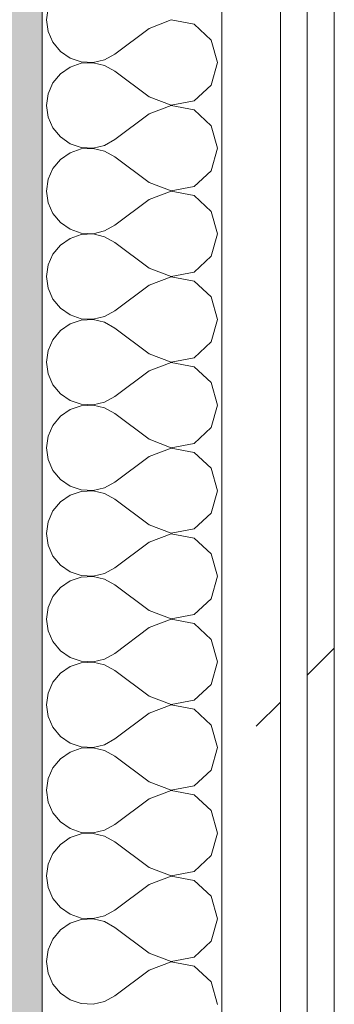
# Model space of a CAD drawing. Header units: millimetres. Extents: x -40968 to 11883, y -18816 to 4378.
# Tile 32 of 137: x -23033 to -22963, y -981 to -762. Entities that reach past the tile are written whole.
import ezdxf

# ---------------------------------------------------------------- set-up
doc = ezdxf.new("R2010")
doc.units = ezdxf.units.MM
doc.header["$MEASUREMENT"] = 0
doc.linetypes.add('Wipeout_Contour', pattern=[1000, 0, -1000])
doc.layers.add('12_FAÇ_Façana', color=7, linetype='Continuous')
doc.layers.add('Nuevo_08_E_Envans secs', color=7, linetype='Continuous')
for name, color, linetype, lineweight, true_color in [('12_FAÇ_Façana_Pluma_Nº__176', 7, 'Continuous', 15, 0x93a0c6), ('Nuevo_08_E_Envans secs_Pluma_Nº__102', 7, 'Continuous', 5, 0xcccccc), ('Nuevo_08_E_Envans secs_Pluma_Nº__171', 171, 'Continuous', 13, 0xaaaaff), ('Nuevo_08_E_Envans secs_Pluma_Nº__177', 7, 'Continuous', 15, 0xf7e046)]:
    doc.layers.add(name, color=color, linetype=linetype, lineweight=lineweight, true_color=true_color)
doc.layers.add('12_FAÇ_Façana_Pluma_Nº__7', color=7, linetype='Continuous', lineweight=5)
doc.layers.add('Nuevo_08_E_Envans secs_Pluma_Nº__1', color=7, linetype='Continuous', lineweight=5)
pattern_1 = [(45, (0, 0), (-183.8478, 183.8478), [195, -65]), (45, (7e-14, 183.85), (-183.8478, 183.8478), [195, -65])]

# ---------------------------------------------------------------- blocks, each defined once
blk = doc.blocks.new('Muro_60_4', base_point=(-23028.42, -1193.98))
at = {"layer": '12_FAÇ_Façana_Pluma_Nº__176', "linetype": 'Continuous', "lineweight": 0, "true_color": 0x495063}
blk.add_hatch(color=251, dxfattribs=at).paths.add_polyline_path([(-23036.6, 2099.55), (-23038.42, 2097.33), (-23038.42, -1153.98), (-23028.42, -1153.98), (-23028.42, 2099.55)])
at = {"layer": '12_FAÇ_Façana_Pluma_Nº__7', "color": 7, "linetype": 'Continuous', "lineweight": 5, "flags": 128}
blk.add_lwpolyline([(-23028.42, -1153.98), (-23028.42, 2109.55)], dxfattribs=at)
blk = doc.blocks.new('*X227')
at = {"layer": 'Nuevo_08_E_Envans secs_Pluma_Nº__102', "color": 254, "linetype": 'Continuous', "lineweight": 5, "true_color": 0xcccccc}
for p, q in [((-23027.1, -759.3), (-23027.47, -761.9)), ((-23027.47, -761.9), (-23027.1, -764.51)), ((-22999.75, -761.94), (-23004.61, -763.81)), ((-22994.63, -762.91), (-22999.75, -761.94)), ((-23004.61, -763.81), (-23012.23, -769.52)), ((-22990.79, -766.42), (-22994.63, -762.91)), ((-23027.1, -764.51), (-23026.04, -766.91)), ((-22989.37, -771.43), (-22990.79, -766.42)), ((-23026.04, -766.91), (-23024.37, -768.94)), ((-23024.37, -768.94), (-23022.2, -770.42)), ((-23022.2, -770.42), (-23019.71, -771.26)), ((-23017.09, -771.39), (-23014.53, -770.8)), ((-23014.53, -770.8), (-23012.23, -769.52)), ((-23022.2, -772.43), (-23024.37, -773.92)), ((-23019.71, -771.59), (-23022.2, -772.43)), ((-23019.71, -771.26), (-23017.09, -771.39)), ((-23017.09, -771.47), (-23019.71, -771.59)), ((-23014.53, -772.06), (-23017.09, -771.47)), ((-23012.23, -773.33), (-23014.53, -772.06)), ((-22990.79, -776.44), (-22989.37, -771.43)), ((-23024.37, -773.92), (-23026.04, -775.95)), ((-23004.61, -779.05), (-23012.23, -773.33)), ((-23026.04, -775.95), (-23027.1, -778.35)), ((-22994.63, -779.95), (-22990.79, -776.44)), ((-23027.1, -778.35), (-23027.47, -780.95)), ((-23004.61, -779.05), (-22999.75, -780.91)), ((-23027.47, -780.95), (-23027.1, -783.55)), ((-22999.75, -780.99), (-23004.61, -782.86)), ((-22999.75, -780.91), (-22994.63, -779.95)), ((-22994.63, -781.96), (-22999.75, -780.99)), ((-22990.79, -785.47), (-22994.63, -781.96)), ((-23027.1, -783.55), (-23026.04, -785.96)), ((-23004.61, -782.86), (-23012.23, -788.57)), ((-23026.04, -785.96), (-23024.37, -787.98)), ((-22989.37, -790.48), (-22990.79, -785.47)), ((-23024.37, -787.98), (-23022.2, -789.47)), ((-23014.53, -789.84), (-23012.23, -788.57)), ((-23022.2, -789.47), (-23019.71, -790.31)), ((-23019.71, -790.64), (-23022.2, -791.48)), ((-23019.71, -790.31), (-23017.09, -790.44)), ((-23017.09, -790.51), (-23019.71, -790.64)), ((-23017.09, -790.44), (-23014.53, -789.84)), ((-23014.53, -791.11), (-23017.09, -790.51)), ((-22990.79, -795.48), (-22989.37, -790.48)), ((-23022.2, -791.48), (-23024.37, -792.97)), ((-23012.23, -792.38), (-23014.53, -791.11)), ((-23004.61, -798.1), (-23012.23, -792.38)), ((-23026.04, -794.99), (-23027.1, -797.4)), ((-23024.37, -792.97), (-23026.04, -794.99)), ((-22994.63, -798.99), (-22990.79, -795.48)), ((-23027.1, -797.4), (-23027.47, -800)), ((-23004.61, -798.1), (-22999.75, -799.96)), ((-22999.75, -799.96), (-22994.63, -798.99)), ((-23027.47, -800), (-23027.1, -802.6)), ((-22999.75, -800.04), (-23004.61, -801.9)), ((-22994.63, -801.01), (-22999.75, -800.04)), ((-22990.79, -804.52), (-22994.63, -801.01)), ((-23027.1, -802.6), (-23026.04, -805.01)), ((-23004.61, -801.9), (-23012.23, -807.62)), ((-23026.04, -805.01), (-23024.37, -807.03)), ((-22989.37, -809.52), (-22990.79, -804.52)), ((-23024.37, -807.03), (-23022.2, -808.52)), ((-23014.53, -808.89), (-23012.23, -807.62)), ((-23022.2, -808.52), (-23019.71, -809.36)), ((-23019.71, -809.69), (-23022.2, -810.53)), ((-23019.71, -809.36), (-23017.09, -809.49)), ((-23017.09, -809.56), (-23019.71, -809.69)), ((-23017.09, -809.49), (-23014.53, -808.89)), ((-23014.53, -810.16), (-23017.09, -809.56)), ((-23012.23, -811.43), (-23014.53, -810.16)), ((-22990.79, -814.53), (-22989.37, -809.52)), ((-23024.37, -812.02), (-23026.04, -814.04)), ((-23022.2, -810.53), (-23024.37, -812.02)), ((-23004.61, -817.14), (-23012.23, -811.43)), ((-23026.04, -814.04), (-23027.1, -816.45)), ((-22994.63, -818.04), (-22990.79, -814.53)), ((-23027.1, -816.45), (-23027.47, -819.05)), ((-23027.47, -819.05), (-23027.1, -821.65)), ((-23004.61, -817.14), (-22999.75, -819.01)), ((-22999.75, -819.09), (-23004.61, -820.95)), ((-22999.75, -819.01), (-22994.63, -818.04)), ((-22994.63, -820.05), (-22999.75, -819.09)), ((-23004.61, -820.95), (-23012.23, -826.67)), ((-22990.79, -823.56), (-22994.63, -820.05)), ((-23027.1, -821.65), (-23026.04, -824.05)), ((-22989.37, -828.57), (-22990.79, -823.56)), ((-23026.04, -824.05), (-23024.37, -826.08)), ((-23024.37, -826.08), (-23022.2, -827.57)), ((-23022.2, -827.57), (-23019.71, -828.41)), ((-23017.09, -828.53), (-23014.53, -827.94)), ((-23014.53, -827.94), (-23012.23, -826.67)), ((-23022.2, -829.58), (-23024.37, -831.06)), ((-23019.71, -828.74), (-23022.2, -829.58)), ((-23019.71, -828.41), (-23017.09, -828.53)), ((-23017.09, -828.61), (-23019.71, -828.74)), ((-23014.53, -829.2), (-23017.09, -828.61)), ((-23012.23, -830.48), (-23014.53, -829.2)), ((-22990.79, -833.58), (-22989.37, -828.57)), ((-23024.37, -831.06), (-23026.04, -833.09)), ((-23004.61, -836.19), (-23012.23, -830.48)), ((-23026.04, -833.09), (-23027.1, -835.49)), ((-22994.63, -837.09), (-22990.79, -833.58)), ((-23027.1, -835.49), (-23027.47, -838.1)), ((-23004.61, -836.19), (-22999.75, -838.06)), ((-23027.47, -838.1), (-23027.1, -840.7)), ((-22999.75, -838.13), (-23004.61, -840)), ((-22999.75, -838.06), (-22994.63, -837.09)), ((-22994.63, -839.1), (-22999.75, -838.13)), ((-23027.1, -840.7), (-23026.04, -843.1)), ((-23004.61, -840), (-23012.23, -845.71)), ((-22990.79, -842.61), (-22994.63, -839.1)), ((-23026.04, -843.1), (-23024.37, -845.13)), ((-22989.37, -847.62), (-22990.79, -842.61)), ((-23024.37, -845.13), (-23022.2, -846.61)), ((-23022.2, -846.61), (-23019.71, -847.45)), ((-23019.71, -847.45), (-23017.09, -847.58)), ((-23017.09, -847.66), (-23019.71, -847.78)), ((-23017.09, -847.58), (-23014.53, -846.99)), ((-23014.53, -848.25), (-23017.09, -847.66)), ((-23014.53, -846.99), (-23012.23, -845.71)), ((-22990.79, -852.63), (-22989.37, -847.62)), ((-23022.2, -848.62), (-23024.37, -850.11)), ((-23019.71, -847.78), (-23022.2, -848.62)), ((-23012.23, -849.52), (-23014.53, -848.25)), ((-23004.61, -855.24), (-23012.23, -849.52)), ((-23024.37, -850.11), (-23026.04, -852.14)), ((-23026.04, -852.14), (-23027.1, -854.54)), ((-22994.63, -856.14), (-22990.79, -852.63)), ((-23027.1, -854.54), (-23027.47, -857.14)), ((-23004.61, -855.24), (-22999.75, -857.1)), ((-22999.75, -857.1), (-22994.63, -856.14)), ((-23027.47, -857.14), (-23027.1, -859.75)), ((-22999.75, -857.18), (-23004.61, -859.05)), ((-22994.63, -858.15), (-22999.75, -857.18)), ((-22990.79, -861.66), (-22994.63, -858.15)), ((-23027.1, -859.75), (-23026.04, -862.15)), ((-23004.61, -859.05), (-23012.23, -864.76)), ((-23026.04, -862.15), (-23024.37, -864.17)), ((-22989.37, -866.67), (-22990.79, -861.66)), ((-23024.37, -864.17), (-23022.2, -865.66)), ((-23014.53, -866.03), (-23012.23, -864.76)), ((-23022.2, -865.66), (-23019.71, -866.5)), ((-23019.71, -866.83), (-23022.2, -867.67)), ((-23019.71, -866.5), (-23017.09, -866.63)), ((-23017.09, -866.71), (-23019.71, -866.83)), ((-23017.09, -866.63), (-23014.53, -866.03)), ((-23014.53, -867.3), (-23017.09, -866.71)), ((-23012.23, -868.57), (-23014.53, -867.3)), ((-22990.79, -871.67), (-22989.37, -866.67)), ((-23024.37, -869.16), (-23026.04, -871.18)), ((-23022.2, -867.67), (-23024.37, -869.16)), ((-23004.61, -874.29), (-23012.23, -868.57)), ((-23026.04, -871.18), (-23027.1, -873.59)), ((-22994.63, -875.19), (-22990.79, -871.67)), ((-23027.1, -873.59), (-23027.47, -876.19)), ((-23027.47, -876.19), (-23027.1, -878.79)), ((-23004.61, -874.29), (-22999.75, -876.15)), ((-22999.75, -876.15), (-22994.63, -875.19)), ((-23004.61, -878.1), (-23012.23, -883.81)), ((-22999.75, -876.23), (-23004.61, -878.1)), ((-22994.63, -877.2), (-22999.75, -876.23)), ((-22990.79, -880.71), (-22994.63, -877.2)), ((-23027.1, -878.79), (-23026.04, -881.2)), ((-23026.04, -881.2), (-23024.37, -883.22)), ((-22989.37, -885.71), (-22990.79, -880.71)), ((-23024.37, -883.22), (-23022.2, -884.71)), ((-23022.2, -884.71), (-23019.71, -885.55)), ((-23014.53, -885.08), (-23012.23, -883.81)), ((-23022.2, -886.72), (-23024.37, -888.21)), ((-23019.71, -885.88), (-23022.2, -886.72)), ((-23019.71, -885.55), (-23017.09, -885.68)), ((-23017.09, -885.75), (-23019.71, -885.88)), ((-23017.09, -885.68), (-23014.53, -885.08)), ((-23014.53, -886.35), (-23017.09, -885.75)), ((-23012.23, -887.62), (-23014.53, -886.35)), ((-22990.79, -890.72), (-22989.37, -885.71)), ((-23024.37, -888.21), (-23026.04, -890.23)), ((-23004.61, -893.33), (-23012.23, -887.62)), ((-23026.04, -890.23), (-23027.1, -892.64)), ((-22994.63, -894.23), (-22990.79, -890.72)), ((-23027.1, -892.64), (-23027.47, -895.24)), ((-23004.61, -893.33), (-22999.75, -895.2)), ((-23027.47, -895.24), (-23027.1, -897.84)), ((-22999.75, -895.28), (-23004.61, -897.14)), ((-22999.75, -895.2), (-22994.63, -894.23)), ((-22994.63, -896.24), (-22999.75, -895.28)), ((-23027.1, -897.84), (-23026.04, -900.25)), ((-23004.61, -897.14), (-23012.23, -902.86)), ((-22990.79, -899.75), (-22994.63, -896.24)), ((-23026.04, -900.25), (-23024.37, -902.27)), ((-22989.37, -904.76), (-22990.79, -899.75)), ((-23024.37, -902.27), (-23022.2, -903.76)), ((-23022.2, -903.76), (-23019.71, -904.6)), ((-23019.71, -904.6), (-23017.09, -904.72)), ((-23017.09, -904.72), (-23014.53, -904.13)), ((-23014.53, -904.13), (-23012.23, -902.86)), ((-23022.2, -905.77), (-23024.37, -907.26)), ((-23019.71, -904.93), (-23022.2, -905.77)), ((-23017.09, -904.8), (-23019.71, -904.93)), ((-23014.53, -905.4), (-23017.09, -904.8)), ((-23012.23, -906.67), (-23014.53, -905.4)), ((-23004.61, -912.38), (-23012.23, -906.67)), ((-22990.79, -909.77), (-22989.37, -904.76)), ((-23024.37, -907.26), (-23026.04, -909.28)), ((-23026.04, -909.28), (-23027.1, -911.68)), ((-22994.63, -913.28), (-22990.79, -909.77)), ((-23027.1, -911.68), (-23027.47, -914.29)), ((-23004.61, -912.38), (-22999.75, -914.25)), ((-22999.75, -914.25), (-22994.63, -913.28)), ((-23027.47, -914.29), (-23027.1, -916.89)), ((-22999.75, -914.32), (-23004.61, -916.19)), ((-22994.63, -915.29), (-22999.75, -914.32)), ((-22990.79, -918.8), (-22994.63, -915.29)), ((-23027.1, -916.89), (-23026.04, -919.29)), ((-23004.61, -916.19), (-23012.23, -921.9)), ((-23026.04, -919.29), (-23024.37, -921.32)), ((-22989.37, -923.81), (-22990.79, -918.8)), ((-23024.37, -921.32), (-23022.2, -922.8)), ((-23014.53, -923.18), (-23012.23, -921.9)), ((-23022.2, -922.8), (-23019.71, -923.64)), ((-23019.71, -923.98), (-23022.2, -924.81)), ((-23019.71, -923.64), (-23017.09, -923.77)), ((-23017.09, -923.85), (-23019.71, -923.98)), ((-23017.09, -923.77), (-23014.53, -923.18)), ((-23014.53, -924.44), (-23017.09, -923.85)), ((-22990.79, -928.82), (-22989.37, -923.81)), ((-23024.37, -926.3), (-23026.04, -928.33)), ((-23022.2, -924.81), (-23024.37, -926.3)), ((-23012.23, -925.71), (-23014.53, -924.44)), ((-23004.61, -931.43), (-23012.23, -925.71)), ((-23026.04, -928.33), (-23027.1, -930.73)), ((-23027.1, -930.73), (-23027.47, -933.33)), ((-22994.63, -932.33), (-22990.79, -928.82)), ((-23004.61, -931.43), (-22999.75, -933.29)), ((-22999.75, -933.29), (-22994.63, -932.33)), ((-23027.47, -933.33), (-23027.1, -935.94)), ((-23004.61, -935.24), (-23012.23, -940.95)), ((-22999.75, -933.37), (-23004.61, -935.24)), ((-22994.63, -934.34), (-22999.75, -933.37)), ((-22990.79, -937.85), (-22994.63, -934.34)), ((-23027.1, -935.94), (-23026.04, -938.34)), ((-23026.04, -938.34), (-23024.37, -940.36)), ((-22989.37, -942.86), (-22990.79, -937.85)), ((-23024.37, -940.36), (-23022.2, -941.85)), ((-23022.2, -941.85), (-23019.71, -942.69)), ((-23014.53, -942.22), (-23012.23, -940.95)), ((-23022.2, -943.86), (-23024.37, -945.35)), ((-23019.71, -943.02), (-23022.2, -943.86)), ((-23019.71, -942.69), (-23017.09, -942.82)), ((-23017.09, -942.9), (-23019.71, -943.02)), ((-23017.09, -942.82), (-23014.53, -942.22)), ((-23014.53, -943.49), (-23017.09, -942.9)), ((-23012.23, -944.76), (-23014.53, -943.49)), ((-22990.79, -947.86), (-22989.37, -942.86)), ((-23024.37, -945.35), (-23026.04, -947.37)), ((-23004.61, -950.48), (-23012.23, -944.76)), ((-23026.04, -947.37), (-23027.1, -949.78)), ((-22994.63, -951.38), (-22990.79, -947.86)), ((-23027.1, -949.78), (-23027.47, -952.38)), ((-23004.61, -950.48), (-22999.75, -952.34)), ((-23027.47, -952.38), (-23027.1, -954.98)), ((-22999.75, -952.42), (-23004.61, -954.29)), ((-22999.75, -952.34), (-22994.63, -951.38)), ((-22994.63, -953.39), (-22999.75, -952.42)), ((-23027.1, -954.98), (-23026.04, -957.39)), ((-23004.61, -954.29), (-23012.23, -960)), ((-22990.79, -956.9), (-22994.63, -953.39)), ((-22989.37, -961.9), (-22990.79, -956.9)), ((-23026.04, -957.39), (-23024.37, -959.41)), ((-23024.37, -959.41), (-23022.2, -960.9)), ((-23022.2, -960.9), (-23019.71, -961.74)), ((-23017.09, -961.87), (-23014.53, -961.27)), ((-23014.53, -961.27), (-23012.23, -960)), ((-23022.2, -962.91), (-23024.37, -964.4)), ((-23019.71, -962.07), (-23022.2, -962.91)), ((-23019.71, -961.74), (-23017.09, -961.87)), ((-23017.09, -961.94), (-23019.71, -962.07)), ((-23014.53, -962.54), (-23017.09, -961.94)), ((-23012.23, -963.81), (-23014.53, -962.54)), ((-23004.61, -969.52), (-23012.23, -963.81)), ((-22990.79, -966.91), (-22989.37, -961.9)), ((-23024.37, -964.4), (-23026.04, -966.42)), ((-23026.04, -966.42), (-23027.1, -968.83)), ((-22994.63, -970.42), (-22990.79, -966.91)), ((-23027.1, -968.83), (-23027.47, -971.43)), ((-23004.61, -969.52), (-22999.75, -971.39)), ((-23027.47, -971.43), (-23027.1, -974.03)), ((-22999.75, -971.47), (-23004.61, -973.33)), ((-22999.75, -971.39), (-22994.63, -970.42)), ((-22994.63, -972.43), (-22999.75, -971.47)), ((-22990.79, -975.95), (-22994.63, -972.43)), ((-23027.1, -974.03), (-23026.04, -976.44)), ((-23004.61, -973.33), (-23012.23, -979.05)), ((-23026.04, -976.44), (-23024.37, -978.46)), ((-22989.37, -980.95), (-22990.79, -975.95)), ((-23024.37, -978.46), (-23022.2, -979.95)), ((-23014.53, -980.32), (-23012.23, -979.05)), ((-23022.2, -979.95), (-23019.71, -980.79)), ((-23019.71, -980.79), (-23017.09, -980.91)), ((-23017.09, -980.91), (-23014.53, -980.32))]:
    blk.add_line(p, q, dxfattribs=at)
blk = doc.blocks.new('Muro_89_4', base_point=(-23028.42, -1193.98))
at = {"layer": 'Nuevo_08_E_Envans secs_Pluma_Nº__1', "color": 7, "linetype": 'Continuous', "lineweight": 5, "flags": 128}
blk.add_lwpolyline([(-23028.42, 1963.55), (-23028.42, -1128.98)], dxfattribs=at)
at = {"color": 254, "linetype": 'Wipeout_Contour', "lineweight": 0, "ltscale": 92150.5604}
blk.add_wipeout([(-22975.42, -1128.98), (-22975.42, 1963.55), (-22988.42, 1963.55), (-22988.42, -1128.98)], dxfattribs=at).dxf.layer = 'Nuevo_08_E_Envans secs'
at = {"color": 254, "linetype": 'Wipeout_Contour', "lineweight": 0, "ltscale": 92088.710354}
blk.add_wipeout([(-22963.42, -1128.98), (-22963.42, 1963.55), (-22969.42, 1963.55), (-22969.42, -1128.98)], dxfattribs=at).dxf.layer = 'Nuevo_08_E_Envans secs'
at = {"layer": 'Nuevo_08_E_Envans secs_Pluma_Nº__171', "linetype": 'Continuous', "lineweight": 13, "true_color": 0xaaaaff}
h = blk.add_hatch(dxfattribs=at)
h.set_pattern_fill('Panellat_HPL_0004', color=161, style=0, pattern_type=2)
h.set_pattern_definition(pattern_1)
h.paths.add_polyline_path([(-22963.42, -1128.98), (-22963.42, 1963.55), (-22969.42, 1963.55), (-22969.42, -1128.98)])
at = {"layer": 'Nuevo_08_E_Envans secs_Pluma_Nº__177', "linetype": 'Continuous', "lineweight": 15, "true_color": 0xf7e046}
h = blk.add_hatch(dxfattribs=at)
h.set_pattern_fill('Panellat_HPL_0004', color=53, style=0, pattern_type=2)
h.set_pattern_definition(pattern_1)
h.paths.add_polyline_path([(-22975.42, -1128.98), (-22975.42, 1963.55), (-22988.42, 1963.55), (-22988.42, -1128.98)])
at = {"layer": 'Nuevo_08_E_Envans secs_Pluma_Nº__1', "color": 7, "linetype": 'Continuous', "lineweight": 5}
for p, q in [((-22988.42, -1128.98), (-22988.42, 1963.55)), ((-22975.42, -1128.98), (-22975.42, 1963.55)), ((-22969.42, -1128.98), (-22969.42, 1963.55))]:
    blk.add_line(p, q, dxfattribs=at)
at = {"layer": 'Nuevo_08_E_Envans secs_Pluma_Nº__1', "color": 7, "linetype": 'Continuous', "lineweight": 5, "flags": 128}
blk.add_lwpolyline([(-22963.42, -1128.98), (-22963.42, 1963.55)], dxfattribs=at)
at = {"layer": 'Nuevo_08_E_Envans secs', "color": 7, "lineweight": 20}
blk.add_blockref('*X227', (0, 0), dxfattribs=at)

msp = doc.modelspace()

# ---------------------------------------------------------------- block references
at = {"layer": '12_FAÇ_Façana', "color": 7, "lineweight": 20}
msp.add_blockref('Muro_60_4', (-23028.42, -1193.98), dxfattribs=at)

# ---------------------------------------------------------------- next in the draw order: block references
at = {"layer": 'Nuevo_08_E_Envans secs', "color": 7, "lineweight": 20}
msp.add_blockref('Muro_89_4', (-23028.42, -1193.98), dxfattribs=at)

doc.saveas('drawing.dxf')
